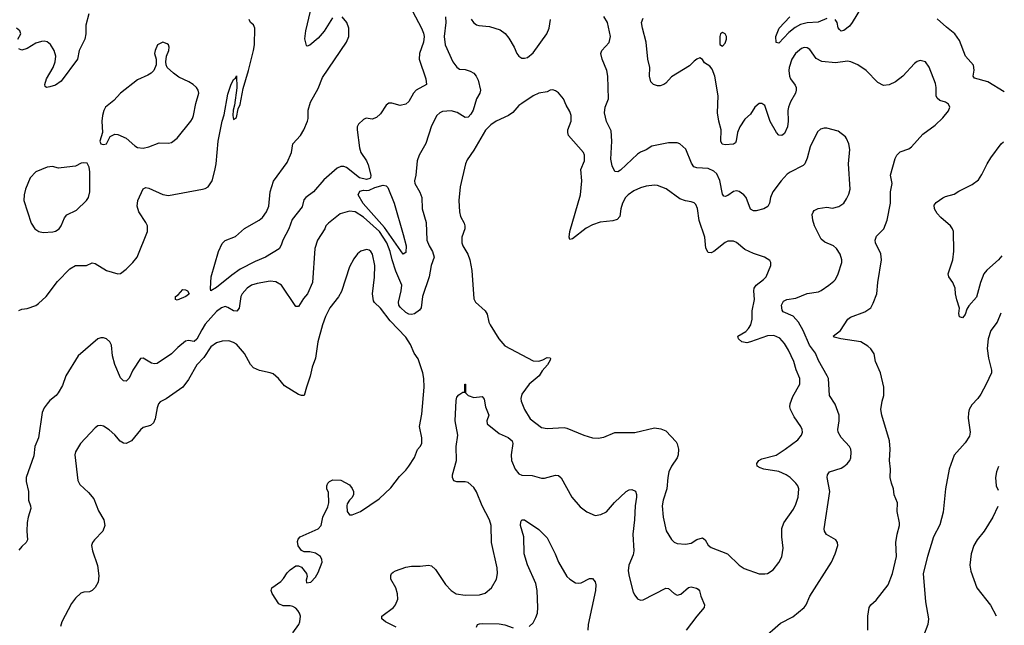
# Model space of a CAD drawing. Header units: inches. Extents: x 1954678 to 2060271, y 904822 to 1016299.
# Tile 138 of 256: x 2052056 to 2059026, y 943024 to 947309. Entities that reach past the tile are written whole.
import ezdxf

# ---------------------------------------------------------------- set-up
doc = ezdxf.new("R2010")
doc.units = ezdxf.units.IN
doc.header["$MEASUREMENT"] = 0
doc.layers.add('C0954', color=7, linetype='Continuous')

msp = doc.modelspace()

# ---------------------------------------------------------------- linework, layer by layer
at = {"layer": 'C0954', "color": 5}
for points, elevation in [([(2058022.4, 947410), (2057950, 947289.6), (2057930, 947263), (2057890, 947233), (2057870, 947227.3), (2057859.1, 947239.1), (2057851.1, 947251.1), (2057842, 947290), (2057829.4, 947310)], 520), ([(2052545.5, 947350), (2052523.1, 947270), (2052524.4, 947210), (2052517.6, 947170), (2052477.1, 947090), (2052466, 947030), (2052350, 946875.1), (2052310, 946846.6), (2052270, 946833.2), (2052246, 946830), (2052235.3, 946835.3), (2052233.2, 946850), (2052246.3, 946890), (2052294, 946970), (2052306.9, 947010), (2052310.9, 947050), (2052299.1, 947090), (2052273.2, 947133.2), (2052250, 947151.6), (2052230, 947157.4), (2052210, 947155.8), (2052170, 947143), (2052110, 947105.1), (2052070, 947094), (2052050, 947102)], 560), ([(2055069.2, 947330), (2055073.5, 947290), (2055059.7, 947190), (2055067.5, 947130), (2055122.4, 947010), (2055150, 946972), (2055170, 946958.4), (2055210, 946956.5), (2055245.7, 946945.7), (2055270.2, 946930.2), (2055288.5, 946910), (2055301.8, 946881.8), (2055318, 946810), (2055314.4, 946790), (2055290.2, 946749.8), (2055266.9, 946670), (2055250, 946639.6), (2055230, 946619.7), (2055210, 946617.7), (2055151.7, 946651.6), (2055110, 946664.2), (2055050, 946659.3), (2055029.5, 946650.5), (2055008, 946632), (2054970, 946558), (2054930, 946432), (2054884.9, 946350), (2054870.4, 946310), (2054860.5, 946210), (2054850.6, 946170), (2054853.4, 946150), (2054888.7, 946088.7), (2054902.4, 946050), (2054906, 945970), (2054933, 945873), (2054937.6, 945750), (2054953.7, 945710), (2054978.7, 945670), (2054990.3, 945630), (2054968.7, 945570), (2054954.3, 945490), (2054908.5, 945350), (2054898, 945270), (2054887.1, 945252.9), (2054850, 945228.2), (2054830, 945223.5), (2054810, 945225.6), (2054790, 945236.4), (2054750, 945274.3), (2054739.8, 945290), (2054736.8, 945310), (2054757.4, 945390), (2054761.3, 945430), (2054718.3, 945530), (2054691.8, 945610), (2054679.6, 945670), (2054655, 945730), (2054603.2, 945810), (2054490, 945911.4), (2054430, 945948.7), (2054390, 945953.7), (2054325.1, 945934.9), (2054242, 945870), (2054223, 945850), (2054214.9, 945830), (2054164.4, 945750), (2054146, 945690), (2054127.8, 945450), (2054092.8, 945370), (2054064.3, 945335.7), (2054030, 945280.9), (2054010, 945279.3), (2053910, 945429.6), (2053870, 945454.3), (2053830, 945459.8), (2053737, 945443), (2053698, 945430), (2053666, 945410), (2053630.2, 945370), (2053622.2, 945350), (2053610, 945269), (2053593.3, 945246.7), (2053570, 945249.7), (2053530, 945273.8), (2053510, 945279.3), (2053483.6, 945270), (2053450, 945243.5), (2053370, 945154.8), (2053344.4, 945115.6), (2053310, 945048), (2053290, 945032.1), (2053250, 945038.9), (2053230, 945035.4), (2053174.4, 944990), (2053130, 944944.5), (2053030, 944877.4), (2053010, 944874), (2052990, 944878.3), (2052930, 944914.7), (2052910, 944911.3), (2052856.1, 944830), (2052830, 944773.2), (2052810, 944752.7), (2052790, 944754.5), (2052770, 944775.1), (2052729.1, 944869.1), (2052714, 944930), (2052706, 945006), (2052693.3, 945030), (2052670.6, 945050.6), (2052650, 945059.2), (2052630, 945059.2), (2052610, 945050.9), (2052469.3, 944930), (2052383.1, 944790), (2052358.6, 944721.5), (2052328.2, 944670), (2052313, 944650), (2052270, 944614), (2052250, 944591.2), (2052230, 944562.9), (2052216.1, 944530), (2052188.1, 944350), (2052164.2, 944290), (2052155.9, 944224.1), (2052101.6, 944070), (2052101.5, 944041.5), (2052118.7, 943970), (2052118.4, 943910), (2052131.8, 943870), (2052133.7, 943850), (2052114.9, 943790), (2052108.5, 943751.5), (2052106, 943690), (2052110.6, 943630), (2052102, 943610), (2052070, 943581.6), (2052050, 943556.2)], 560), ([(2054837.7, 947370), (2054901.2, 947250), (2054914.3, 947214.3), (2054918.4, 947190), (2054915, 947150), (2054886.4, 947070), (2054883.6, 947030), (2054930.3, 946890.3), (2054935.5, 946850), (2054862, 946810), (2054842.6, 946790), (2054810, 946729.4), (2054790, 946712.3), (2054750, 946700.7), (2054690, 946718.7), (2054670, 946718.7), (2054650, 946704.5), (2054610, 946643.7), (2054582.3, 946617.7), (2054550, 946604.5), (2054508.8, 946611.2), (2054490, 946602.9), (2054454.4, 946570), (2054446, 946550), (2054444.6, 946530), (2054462.6, 946402.6), (2054471.6, 946370), (2054510.1, 946310.1), (2054521.7, 946281.7), (2054541.8, 946210), (2054539.3, 946190), (2054534.7, 946185.3), (2054510, 946177.6), (2054461.1, 946190), (2054370, 946263.5), (2054350.3, 946269.7), (2054330, 946269.7), (2054302.4, 946257.6), (2054210, 946175.6), (2054135.3, 946090), (2054080.6, 946050), (2054066.6, 946033.4), (2054056, 945984), (2053985.5, 945894.5), (2053960.4, 945830), (2053918.1, 945750), (2053906.6, 945713.4), (2053891.9, 945688.1), (2053796.5, 945630), (2053722.3, 945597.7), (2053617, 945543), (2053557.8, 945502.2), (2053450, 945413.3), (2053409.7, 945389.7), (2053406, 945406), (2053411.5, 945490), (2053464, 945670), (2053490, 945724.4), (2053510, 945746.7), (2053584.7, 945775.3), (2053647.7, 945832.3), (2053750, 945890.2), (2053775.1, 945910), (2053804.2, 945950), (2053820.3, 945990), (2053829.7, 946090), (2053853.4, 946166.6), (2053950, 946298.4), (2053979.3, 946370), (2053989.7, 946430), (2054043.5, 946490), (2054068.5, 946530), (2054092.9, 946590), (2054097.6, 946610), (2054098.5, 946670), (2054115.2, 946724.8), (2054170, 946822.8), (2054200.4, 946899.6), (2054369.7, 947150), (2054386, 947190), (2054386.6, 947250), (2054372.4, 947290), (2054338.7, 947330)], 540), ([(2054270, 947322.4), (2054212.3, 947227.7), (2054170, 947178), (2054110, 947129.3), (2054090, 947122), (2054086.6, 947126.6), (2054073.6, 947173.6), (2054082, 947230), (2054115, 947370)], 540), ([(2055253.1, 947313.1), (2055268, 947288), (2055290, 947272.4), (2055307.3, 947267.3), (2055381.4, 947261.4), (2055457.1, 947237.1), (2055491.5, 947211.5), (2055519.1, 947179.1), (2055555.5, 947115.5), (2055575.3, 947070), (2055590, 947050.4), (2055610, 947037), (2055630, 947036), (2055650, 947042.6), (2055690, 947074.4), (2055787.3, 947210), (2055805.1, 947250), (2055813.6, 947310)], 580), ([(2057312.7, 942927.3), (2057440.9, 943039.1), (2057530, 943084.9), (2057609.4, 943150), (2057623.7, 943170), (2057649.6, 943230), (2057802.9, 943470), (2057829.6, 943530), (2057846.6, 943590), (2057846, 943610), (2057834, 943630), (2057767.5, 943667.5), (2057753.2, 943690), (2057750, 943706), (2057791.3, 943970), (2057771.3, 944070), (2057774, 944090), (2057789.7, 944110.3), (2057870, 944136.5), (2057890, 944147.2), (2057912.5, 944167.5), (2057931.5, 944190), (2057939.7, 944210), (2057942.4, 944250), (2057939.7, 944270), (2057929.6, 944290), (2057870, 944354), (2057849.8, 944389.8), (2057847.2, 944410), (2057856.8, 944470), (2057857.6, 944510), (2057828, 944588), (2057787.8, 944650), (2057780.7, 944770), (2057772, 944790), (2057710, 944898.7), (2057689.8, 944950), (2057646.2, 945006.2), (2057603.2, 945110), (2057570, 945168.5), (2057531.1, 945211.1), (2057461.5, 945241.5), (2057452.7, 945252.7), (2057449.8, 945290), (2057462.9, 945317.1), (2057487, 945330), (2057550, 945338.6), (2057630, 945371.4), (2057710, 945384.7), (2057730, 945394), (2057784.5, 945430), (2057820.1, 945459.9), (2057830, 945470.8), (2057849.6, 945510), (2057875.1, 945590), (2057875.1, 945610), (2057863.5, 945650), (2057838, 945690), (2057817.6, 945710), (2057754.9, 945734.9), (2057730, 945757), (2057682.4, 945850), (2057669.6, 945890.4), (2057667, 945930), (2057672, 945948), (2057680.7, 945959.3), (2057707.2, 945972.8), (2057770, 945983), (2057810, 945976.4), (2057853.6, 945986.4), (2057889.4, 946010), (2057910, 946040.7), (2057925.9, 946074.1), (2057935.1, 946110), (2057922, 946290), (2057931.6, 946390), (2057924.5, 946430), (2057909.5, 946469.5), (2057900.9, 946480.9), (2057850, 946519.3), (2057770, 946540.7), (2057750, 946541.6), (2057724.8, 946535.2), (2057704.4, 946515.6), (2057651.6, 946410), (2057631.5, 946328.5), (2057614.9, 946290), (2057602, 946278), (2057510, 946229.8), (2057490, 946215.3), (2057446.4, 946170), (2057387.6, 946090), (2057371.7, 946050), (2057364.9, 946010), (2057352.6, 945987.4), (2057322.8, 945970), (2057270, 945956.4), (2057250, 945956.4), (2057230, 945969.6), (2057198.7, 946050), (2057182.9, 946070), (2057150, 946093), (2057130, 946098.9), (2057110, 946094.3), (2057070, 946064.8), (2057050, 946058), (2057041.5, 946061.5), (2057030, 946074), (2057011.8, 946171.8), (2056990, 946218.3), (2056970, 946236.4), (2056930, 946256.2), (2056850, 946260.4), (2056828.9, 946268.9), (2056812.7, 946292.7), (2056771.8, 946391.8), (2056730, 946429.6), (2056710, 946437.6), (2056650, 946437.6), (2056530, 946414.5), (2056491.5, 946388.5), (2056450, 946371.3), (2056430, 946358), (2056310, 946243.5), (2056290, 946232), (2056270, 946234), (2056250, 946274), (2056241.1, 946321.1), (2056246.8, 946450), (2056242, 946522), (2056210, 946589.2), (2056196.8, 946650), (2056199.8, 946690), (2056223.5, 946750), (2056219.7, 946910), (2056213.3, 946950), (2056179.7, 947030), (2056169.7, 947070), (2056178, 947090), (2056230, 947148.2), (2056238.5, 947190), (2056217.6, 947290), (2056191.4, 947331.4)], 560), ([(2058059.5, 942990), (2058059, 943090), (2058069, 943150), (2058082, 943170), (2058118.9, 943201.1), (2058203.7, 943310), (2058235.1, 943390), (2058262, 943510), (2058258.4, 943610), (2058267, 943670), (2058283.7, 943730), (2058283.7, 943750), (2058267, 943830), (2058269.2, 943890), (2058247.2, 943947.2), (2058242.7, 943990), (2058227, 944030), (2058218.4, 944070), (2058221.3, 944130), (2058214, 944190), (2058218.7, 944270), (2058213.6, 944330), (2058159.5, 944510), (2058152.3, 944550), (2058162, 944610), (2058173.6, 944650), (2058173.3, 944710), (2058149.5, 944810), (2058113.6, 944890), (2058105.4, 944945.4), (2058080.9, 944980.9), (2058060.3, 945000.3), (2058010, 945029.8), (2057868.7, 945050), (2057822.7, 945062.7), (2057815.3, 945070), (2057866, 945110), (2057919.3, 945190), (2057936.1, 945203.9), (2058037.8, 945242.2), (2058080.7, 945270), (2058097.7, 945302.3), (2058122.9, 945370), (2058131.3, 945450), (2058157.6, 945610), (2058152.2, 945652.2), (2058114.3, 945730), (2058111.3, 945750), (2058121.8, 945778.2), (2058172.8, 945830), (2058196.9, 945890), (2058221.3, 946010), (2058220.5, 946090), (2058231.3, 946150), (2058221.1, 946210), (2058254, 946326), (2058265.1, 946350), (2058290, 946374), (2058350, 946396.3), (2058370, 946410.6), (2058450, 946498), (2058536.6, 946563.4), (2058590, 946615.5), (2058630, 946664), (2058639.5, 946690), (2058630, 946712.3), (2058610, 946724.5), (2058570, 946737), (2058550, 946754), (2058542.9, 946770), (2058542.9, 946830), (2058538.3, 946858.3), (2058493.3, 946973.3), (2058468, 947010), (2058430, 947019.3), (2058410, 947012.3), (2058390, 946998), (2058308, 946910), (2058256.3, 946870), (2058210, 946847.6), (2058170, 946844.5), (2058130, 946865.1), (2058048.6, 946948.6), (2057988.8, 946988.8), (2057939.3, 947010), (2057914.9, 947014.9), (2057830, 947003.6), (2057733.7, 947013.7), (2057693.8, 947033.8), (2057650, 947096.9), (2057630, 947109.6), (2057610, 947111.2), (2057590, 947104.7), (2057546.9, 947070), (2057522.9, 947030), (2057503, 946970), (2057500.2, 946950), (2057504.3, 946910), (2057512.8, 946890), (2057545.1, 946845.1), (2057551.8, 946830), (2057551.8, 946810), (2057547.4, 946790), (2057511.8, 946728.2), (2057498.2, 946690), (2057493.9, 946666.1), (2057496.5, 946590), (2057491.4, 946551.4), (2057470, 946503.6), (2057450, 946489.6), (2057430, 946491.6), (2057413.3, 946510), (2057369.1, 946589.1), (2057330, 946702.9), (2057310, 946716.9), (2057290, 946715.4), (2057259.5, 946690), (2057230, 946640.9), (2057190, 946605.2), (2057153.7, 946550), (2057137.8, 946510), (2057128.5, 946451.5), (2057122, 946438), (2057110, 946427.8), (2057050, 946422.4), (2057028.4, 946428.4), (2057018.9, 946450), (2057020.7, 946530), (2057005.6, 946590), (2056996.8, 946650), (2056999.7, 946770), (2056978, 946910), (2056958.6, 946958.6), (2056940.4, 946980.4), (2056903.1, 947003.1), (2056888.4, 947028.4), (2056870, 947038), (2056850, 947028.7), (2056830, 947015.3), (2056797.3, 946982.7), (2056670, 946905.6), (2056630, 946860.9), (2056614.8, 946850), (2056590, 946842), (2056570, 946841.1), (2056543.6, 946850), (2056523.6, 946870), (2056514, 946910), (2056517.6, 946970), (2056502.6, 947030), (2056491.6, 947150), (2056464.2, 947250), (2056458.4, 947290), (2056470, 947318.8)], 540), ([(2057770, 947317.7), (2057707.5, 947292.5), (2057630, 947287.4), (2057584.4, 947275.6), (2057546.1, 947254), (2057501.2, 947218.8), (2057430, 947142.9), (2057410, 947148), (2057409.7, 947190), (2057431.1, 947250), (2057508.3, 947330)], 520), ([(2059026.1, 946798.9), (2058908.6, 946868.6), (2058815.4, 946895.4), (2058806.3, 946910), (2058812.6, 946952.6), (2058806.8, 946986.8), (2058750.4, 947050.4), (2058710, 947162.3), (2058677, 947210), (2058616.1, 947256.1), (2058550, 947315)], 520), ([(2052042, 947170), (2052063.7, 947210), (2052058, 947230), (2052033.2, 947250)], 560), ([(2052050, 945250.5), (2052070, 945261.3), (2052110, 945264.9), (2052170, 945287.5), (2052190, 945300.2), (2052243.5, 945350), (2052324.2, 945455.8), (2052410, 945547.4), (2052450, 945569.1), (2052529.6, 945570.4), (2052570, 945588), (2052590, 945583.8), (2052670, 945534), (2052750, 945511.7), (2052770, 945513.1), (2052810, 945543.1), (2052856.4, 945590), (2052888.4, 945630), (2052960.5, 945810), (2052961.6, 945850), (2052950, 945875.1), (2052900.5, 945950), (2052887.3, 945990), (2052891.8, 946030), (2052930, 946113.4), (2052950, 946121.6), (2052970, 946117), (2053070, 946073.1), (2053110, 946065.7), (2053350, 946110.3), (2053370, 946114.6), (2053390, 946125.5), (2053417.9, 946170), (2053437.2, 946242.8), (2053446.6, 946290), (2053461.1, 946450), (2053489.3, 946590), (2053503.1, 946636.9), (2053530, 946782), (2053550, 946846), (2053570, 946886), (2053584.7, 946895.3), (2053590, 946911.3), (2053592.2, 946827.8), (2053575.8, 946704.2), (2053567.2, 946670), (2053565.3, 946630), (2053570, 946602.8), (2053590, 946618), (2053602.8, 946677.2), (2053615.6, 946710), (2053637.7, 946822.3), (2053676.3, 946950), (2053711.1, 947090), (2053718, 947130), (2053720.7, 947250), (2053711.8, 947271.8), (2053690, 947288), (2053679.3, 947310)], 560), ([(2059008.1, 945639.2), (2058983.8, 945610), (2058902.5, 945537.5), (2058882, 945510), (2058858.4, 945450), (2058830, 945345.2), (2058775.2, 945284.8), (2058759.8, 945260.2), (2058750, 945224), (2058730, 945199), (2058710, 945206), (2058704, 945230), (2058708.9, 945268.9), (2058690, 945326), (2058681.2, 945370), (2058679, 945410), (2058661.2, 945450), (2058634, 945490), (2058629.2, 945510), (2058662.4, 945610), (2058667.7, 945672.3), (2058666.3, 945810), (2058659.7, 945830), (2058645.6, 945850), (2058576.3, 945910), (2058550, 945938.7), (2058531.3, 945970), (2058530, 945996), (2058543.7, 946016.3), (2058590, 946048.2), (2058610, 946059.1), (2058670, 946074), (2058703.5, 946096.5), (2058797.4, 946142.6), (2058843.3, 946176.7), (2058867.1, 946212.9), (2058903.9, 946290), (2058930, 946332.4), (2059004.5, 946430), (2059020.6, 946445.3)], 520), ([(2053990, 942970.7), (2054033, 943030), (2054039.7, 943050), (2054042.6, 943090), (2054036.9, 943110), (2054024.2, 943130), (2054010, 943145.6), (2053990, 943157.6), (2053970, 943162.9), (2053922, 943162), (2053890, 943177.2), (2053842.7, 943250), (2053837.2, 943270), (2053839, 943281), (2053842, 943290), (2053904.8, 943335.2), (2053924.1, 943355.9), (2053950, 943396), (2053970, 943416), (2054010, 943444.7), (2054030, 943446), (2054050, 943434.8), (2054086.8, 943390), (2054091.3, 943368.7), (2054083.6, 943343.6), (2054085.4, 943325.4), (2054118, 943330), (2054150, 943364.7), (2054170, 943398), (2054196.2, 943470), (2054194.5, 943490), (2054186, 943510), (2054150, 943534), (2054110, 943543.7), (2054070, 943545.2), (2054050, 943554), (2054027.5, 943587.5), (2054023.7, 943616.3), (2054026.8, 943633.2), (2054042, 943650), (2054170, 943706.8), (2054189, 943730), (2054201.2, 943790), (2054236.5, 943863.5), (2054244, 943890), (2054243.1, 943963.1), (2054229.1, 943990.9), (2054229.1, 944010.9), (2054238, 944030), (2054250, 944042), (2054272.7, 944052.7), (2054328.4, 944051.6), (2054390, 944018), (2054410, 943992), (2054418.8, 943970), (2054418.8, 943950), (2054410.5, 943929.5), (2054390.7, 943909.3), (2054375.3, 943884.7), (2054370.9, 943869.1), (2054374.8, 943830), (2054390, 943806), (2054410, 943806.8), (2054468.7, 943830), (2054600.1, 943919.9), (2054682.4, 943997.6), (2054743.7, 944076.3), (2054790, 944121.6), (2054811.6, 944150), (2054850, 944210.7), (2054871.1, 944268.9), (2054892, 944290), (2054903.6, 944310), (2054903, 944350), (2054886.4, 944430), (2054902.3, 944517.7), (2054918.5, 944710), (2054917.2, 944770), (2054909.7, 944810), (2054875.6, 944910), (2054849.2, 944949.2), (2054821.5, 945010), (2054790, 945063.9), (2054679.3, 945179.3), (2054610, 945266.9), (2054567.3, 945307.3), (2054560.7, 945320.7), (2054552.9, 945370), (2054566.7, 945486.7), (2054568.9, 945570), (2054554.2, 945650), (2054541.6, 945670), (2054530, 945678.3), (2054510, 945682.6), (2054470, 945671.3), (2054447.9, 945652.1), (2054421.8, 945618.2), (2054390, 945561.2), (2054333.6, 945386.4), (2054311.8, 945348.2), (2054251.4, 945270), (2054221.8, 945210), (2054199, 945150), (2054166.5, 945030), (2054150, 944915.3), (2054126.4, 944850), (2054113.1, 944786.9), (2054086, 944710), (2054070.6, 944649.4), (2054050, 944649.3), (2054030, 944657), (2053930, 944717.6), (2053887.6, 944770), (2053850, 944802.4), (2053830, 944811.3), (2053753.8, 944826.2), (2053710, 944846.4), (2053688.8, 944870), (2053647.3, 944947.3), (2053590, 945012.3), (2053570, 945024.8), (2053536.2, 945036.2), (2053490, 945034.8), (2053450, 945023.5), (2053410, 944994.2), (2053360.4, 944919.6), (2053310, 944867.1), (2053250, 944764.5), (2053210, 944708.2), (2053092.3, 944627.7), (2053050, 944604.5), (2053039.5, 944590), (2053030, 944564), (2053014.7, 944485.3), (2053003.6, 944456.4), (2052981.4, 944438.6), (2052930, 944424.5), (2052910, 944406.6), (2052847.7, 944330), (2052810, 944309.7), (2052790, 944312.6), (2052766.5, 944326.5), (2052730, 944372.8), (2052690, 944408.3), (2052650, 944433), (2052630, 944438), (2052610, 944434.7), (2052590, 944420.5), (2052485.7, 944310), (2052450, 944252.3), (2052445.7, 944230), (2052467.6, 944047.6), (2052480.7, 944020.7), (2052543.9, 943963.9), (2052579.6, 943919.6), (2052613.1, 943833.1), (2052652.4, 943770), (2052659.3, 943730), (2052644.9, 943690), (2052586.4, 943630), (2052572.2, 943610), (2052565.3, 943590), (2052570.4, 943550), (2052607.5, 943447.5), (2052615.3, 943375.2), (2052610.3, 943330), (2052590, 943292), (2052570, 943271.6), (2052550, 943261.6), (2052510, 943259.6), (2052488.9, 943251.1), (2052450, 943216), (2052422.3, 943177.7), (2052353.4, 943050), (2052343.8, 943016.2)], 580), ([(2059001.8, 945232.9), (2058975.6, 945170), (2058930.9, 945109.1), (2058912, 945050), (2058903.6, 944983.6), (2058913.3, 944913.3), (2058936, 944830), (2058934.6, 944810), (2058898.3, 944730), (2058860, 944660), (2058839.3, 944630), (2058796, 944584), (2058777.6, 944550), (2058771.9, 944528.1), (2058770.3, 944490), (2058783.7, 944390), (2058778.6, 944361.5), (2058750, 944316), (2058672.1, 944227.9), (2058635.3, 944130), (2058610.4, 943990), (2058594.4, 943825.6), (2058570, 943735.3), (2058525.5, 943650), (2058482, 943510), (2058450.7, 943390), (2058468, 943190), (2058490.4, 943070), (2058484.4, 943030), (2058454.9, 942950)], 540), ([(2054721.2, 943010), (2054646, 943050), (2054619.3, 943070), (2054619.3, 943090), (2054701.2, 943150), (2054717.2, 943170), (2054732.7, 943210), (2054730, 943246), (2054718, 943290), (2054682.7, 943350), (2054682.7, 943377.3), (2054688.7, 943390), (2054700.2, 943399.8), (2054715.3, 943410), (2054790, 943436.4), (2054830, 943442), (2054890, 943442), (2054950, 943450.7), (2054970, 943444), (2054998.3, 943418.3), (2055070, 943313.4), (2055110.3, 943270.2), (2055146.5, 943246.5), (2055210, 943236.9), (2055310, 943240.3), (2055350, 943252.4), (2055396.9, 943290), (2055431.1, 943350), (2055438.3, 943390), (2055436, 943430), (2055395.3, 943610), (2055393.3, 943730), (2055381, 943770), (2055329.5, 943869.4), (2055290, 943968.3), (2055270, 943998.5), (2055230, 944034.5), (2055210, 944039.8), (2055150, 944038.4), (2055130, 944046.6), (2055120.5, 944070), (2055120.5, 944090), (2055147.1, 944190), (2055145.6, 944290), (2055157.2, 944370), (2055138.9, 944470), (2055144.7, 944615.3), (2055150, 944637.3), (2055164.6, 944655.4), (2055194, 944674), (2055206, 944674), (2055206, 944730), (2055211.3, 944730), (2055211, 944670), (2055230.7, 944650), (2055270, 944634.9), (2055330, 944642.8), (2055344.4, 944624.4), (2055354, 944570), (2055376.4, 944510), (2055363.8, 944470), (2055366, 944450), (2055450, 944381.5), (2055513.8, 944353.9), (2055541.7, 944330), (2055546.9, 944310), (2055535, 944230), (2055538.5, 944190), (2055562.6, 944130), (2055590, 944096.1), (2055610, 944087.6), (2055683.5, 944083.5), (2055750, 944064.6), (2055770, 944064.6), (2055850, 944087), (2055870, 944083.8), (2055890, 944067.3), (2055964.9, 943930), (2056023.4, 943863.4), (2056070, 943826), (2056130, 943802), (2056170, 943807.3), (2056210, 943828), (2056267.7, 943892.3), (2056350, 943970.5), (2056370, 943983), (2056390, 943985.5), (2056414.2, 943974.2), (2056422.4, 943950), (2056421.7, 943930), (2056412.4, 943870), (2056409.3, 943770.7), (2056395.4, 943670), (2056402.8, 943550), (2056397.8, 943522.2), (2056367.8, 943450), (2056364, 943410), (2056370.3, 943370), (2056399.9, 943259.9), (2056410, 943237.3), (2056430, 943210.7), (2056450, 943201.6), (2056470, 943204.4), (2056630, 943287), (2056650, 943284.4), (2056690, 943248.2), (2056710, 943238.4), (2056735.8, 943244.2), (2056790, 943292.4), (2056810, 943295.8), (2056847.3, 943287.3), (2056859.9, 943279.9), (2056868.9, 943268.9), (2056878.3, 943230), (2056904.2, 943170), (2056901.1, 943150), (2056849.1, 943090), (2056774.9, 942990)], 560), ([(2058985, 944148.2), (2058970.6, 944110.6), (2058963.1, 944070), (2058968.2, 944010), (2058982.4, 943979.6)], 560), ([(2058980.6, 943863.7), (2058946, 943790), (2058883.7, 943690), (2058834.3, 943630), (2058811.3, 943590), (2058791.1, 943530), (2058781.3, 943450), (2058790, 943406.8), (2058830.4, 943290), (2058927.9, 943167.9), (2058968.7, 943091.8)], 560), ([(2055663.3, 943016.7), (2055690, 943040.7), (2055710, 943078.8), (2055720.4, 943110), (2055724.5, 943150), (2055719.1, 943270), (2055710, 943319), (2055650, 943452.7), (2055626.9, 943530), (2055625.6, 943650), (2055601.3, 943730), (2055603.3, 943756.7), (2055610, 943771), (2055630, 943770.7), (2055730, 943702), (2055790, 943642), (2055846.3, 943530), (2055870.2, 943470.2), (2055930, 943370.7), (2055950, 943350.6), (2055990, 943323.8), (2056010, 943321.6), (2056030, 943325.5), (2056090, 943356.3), (2056110, 943354.8), (2056130, 943331.3), (2056134, 943310), (2056131.4, 943270), (2056079.2, 943030), (2056078.2, 942990)], 540), ([(2055289.7, 943010.3), (2055297.2, 943030), (2055310, 943035.8), (2055330, 943037), (2055450, 943033.7), (2055490, 943026.7), (2055550, 943006.5)], 540)]:
    msp.add_lwpolyline(points, dxfattribs=dict(at, elevation=elevation))
for points, elevation in [([(2057030, 947219), (2057018, 947210), (2057011.3, 947190), (2057012.7, 947132.7), (2057030, 947122), (2057050, 947142), (2057059, 947170), (2057059, 947190), (2057050, 947208)], 540), ([(2053070, 947149.3), (2053031, 947130), (2053014, 947090), (2053010.8, 947070), (2053021, 947030), (2053021, 946990), (2053006, 946950), (2052986, 946930), (2052963.4, 946916.6), (2052890, 946884.5), (2052770, 946789.6), (2052722, 946738), (2052664, 946690), (2052652.5, 946667.5), (2052643, 946630), (2052638, 946590), (2052642.8, 946510), (2052622.8, 946450), (2052631.1, 946431.1), (2052650, 946426), (2052670, 946431.3), (2052697.2, 946482.8), (2052730, 946498), (2052750, 946496), (2052810, 946470.4), (2052870, 946417.1), (2052890, 946405.3), (2052930, 946399.5), (2052970, 946408.7), (2053043.3, 946436.7), (2053110, 946436), (2053130, 946441.1), (2053169.8, 946470.2), (2053268.4, 946590), (2053279.2, 946610), (2053287.4, 946630), (2053303, 946717), (2053324.2, 946790), (2053319.6, 946810), (2053307.6, 946830), (2053285.1, 946850), (2053254, 946870), (2053182.6, 946902.6), (2053143.6, 946930), (2053100.9, 946970), (2053092, 946990), (2053089.3, 947010.7), (2053096.2, 947050), (2053112, 947090), (2053114.5, 947114.5), (2053109, 947130), (2053098.9, 947138.9)], 580), ([(2055830, 946812), (2055810, 946809.2), (2055790, 946799.3), (2055730, 946789.4), (2055690.4, 946769.7), (2055610, 946716.2), (2055590, 946700.7), (2055547.1, 946652.9), (2055517.1, 946630), (2055430, 946590.9), (2055390, 946565.6), (2055352.5, 946527.5), (2055270, 946384.7), (2055223.2, 946316.8), (2055211.1, 946290), (2055174.4, 946125.6), (2055163.5, 946030), (2055168.5, 945948.5), (2055177.1, 945917.1), (2055201.7, 945870), (2055207.4, 945850), (2055206.3, 945830), (2055186.9, 945770), (2055186.3, 945730), (2055191.8, 945710), (2055228.9, 945650), (2055242.8, 945610), (2055255.6, 945535.6), (2055270, 945334), (2055282, 945310), (2055350.6, 945250), (2055365.8, 945225.8), (2055377.1, 945170), (2055386.4, 945150), (2055447.2, 945050), (2055490, 945002.6), (2055690, 944895.6), (2055730, 944892.4), (2055758.6, 944901.4), (2055790, 944919), (2055810, 944917.1), (2055812.7, 944912.7), (2055810, 944899.3), (2055792.5, 944867.5), (2055755.3, 944824.8), (2055732.2, 944790), (2055662.4, 944730), (2055610, 944659.3), (2055603.1, 944630), (2055605.3, 944610), (2055628.7, 944550), (2055670, 944484.4), (2055750, 944424.2), (2055790, 944415.6), (2055910, 944423.1), (2055930, 944418.9), (2056050, 944368.4), (2056110, 944350.4), (2056150, 944348.2), (2056190, 944355.8), (2056270, 944387.2), (2056410, 944388.8), (2056550, 944420.3), (2056594.7, 944414.7), (2056630, 944400.5), (2056702, 944322), (2056709.2, 944309.2), (2056718.6, 944270), (2056716.9, 944230), (2056709.1, 944210), (2056669, 944151), (2056651.1, 944110), (2056643, 944070), (2056635.9, 943990), (2056611.5, 943910), (2056604.4, 943870), (2056610.3, 943790), (2056633, 943693), (2056670, 943630.7), (2056690, 943613), (2056710, 943603.8), (2056770, 943598.7), (2056810, 943606), (2056850, 943630.2), (2056890, 943642), (2056908, 943630), (2056930.2, 943590.2), (2056950, 943574), (2057065.5, 943530), (2057150, 943450.6), (2057185.5, 943425.5), (2057290, 943387.3), (2057330, 943387.3), (2057350, 943390.7), (2057390, 943416.3), (2057430, 943468), (2057451.8, 943508.2), (2057461.7, 943570), (2057450.9, 943650), (2057452.2, 943710), (2057465.7, 943750), (2057533.4, 943846.6), (2057550, 943880.5), (2057567.6, 943930), (2057571.1, 943990), (2057565.1, 944010), (2057551.3, 944030), (2057509.7, 944070), (2057481.6, 944090), (2057430, 944111.6), (2057324, 944130), (2057298.4, 944138.4), (2057277, 944150), (2057273.6, 944170), (2057288, 944190), (2057310, 944201.5), (2057410, 944228.2), (2057474.5, 944270), (2057564.2, 944335.8), (2057590.9, 944369.1), (2057596.3, 944390), (2057594.7, 944410), (2057586.6, 944430), (2057539, 944499), (2057513.1, 944550), (2057507.8, 944570), (2057509.8, 944590.2), (2057530, 944642), (2057578.5, 944730), (2057578.7, 944770), (2057552.3, 944832.3), (2057535.3, 944890), (2057498.7, 944970), (2057470, 945017.6), (2057436.2, 945056.2), (2057394.9, 945074.9), (2057350, 945072.3), (2057230, 945028.7), (2057203.5, 945023.5), (2057166.9, 945030), (2057144.7, 945050), (2057139.6, 945070), (2057196.5, 945103.5), (2057216, 945124), (2057231.2, 945150), (2057240.2, 945190), (2057242, 945250), (2057258, 945330), (2057252.2, 945390), (2057255.4, 945410), (2057270, 945431.8), (2057320.7, 945470), (2057339.6, 945490), (2057372.3, 945570), (2057373.2, 945590), (2057366.3, 945606.3), (2057328.7, 945630), (2057250, 945655.6), (2057190, 945684.2), (2057130, 945733.6), (2057110, 945742.4), (2057070, 945741.3), (2057050, 945733.3), (2056970, 945669.7), (2056950, 945660.5), (2056930, 945660.7), (2056913.6, 945693.6), (2056905.8, 945770), (2056867.1, 945887.1), (2056853.4, 945973.4), (2056841.3, 946001.3), (2056830, 946013.3), (2056810, 946021.3), (2056770, 946028), (2056730, 946041.3), (2056632, 946112), (2056570, 946134.8), (2056550, 946137.8), (2056490.9, 946130.9), (2056450, 946119.4), (2056402.8, 946097.2), (2056364, 946070), (2056344.7, 946050), (2056323.2, 946010), (2056311.5, 945970), (2056304, 945916), (2056285.2, 945894.8), (2056254.3, 945885.7), (2056164.7, 945875.3), (2056110, 945857.2), (2056065.9, 945834.1), (2055970, 945759.6), (2055950, 945754), (2055945.1, 945770), (2055949.8, 945810), (2056026.6, 946070), (2056036.2, 946170), (2056028.7, 946250), (2056054.7, 946310), (2056054, 946350), (2056046.3, 946370), (2055941.5, 946490), (2055935.8, 946510), (2055936.5, 946530), (2055959.7, 946590), (2055958.7, 946630), (2055950, 946659), (2055924.4, 946704.4), (2055906, 946750), (2055870, 946792.3), (2055850, 946806)], 580), ([(2052510, 946297.2), (2052490, 946292.7), (2052450, 946272.7), (2052350, 946260.9), (2052330, 946259.3), (2052289.3, 946269.3), (2052250, 946266), (2052170, 946233.3), (2052128.9, 946190), (2052097, 946110), (2052086.7, 946070), (2052084.4, 946030), (2052138, 945870), (2052162, 945830), (2052192, 945810), (2052223, 945803), (2052290, 945808.9), (2052310, 945813.7), (2052335.6, 945830), (2052349.8, 945850.2), (2052372.5, 945907.5), (2052390, 945928), (2052458.9, 945961.1), (2052529.6, 946030.4), (2052543.7, 946050), (2052551.5, 946090), (2052551.6, 946231.6), (2052546.6, 946266.6), (2052532.9, 946292.9)], 580), ([(2054770, 945650.4), (2054638.6, 945838.6), (2054487.8, 946007.8), (2054452.3, 946070), (2054464.6, 946095.4), (2054490, 946102.6), (2054510, 946099.5), (2054530, 946103.7), (2054570, 946122.3), (2054630, 946137.6), (2054650, 946134.3), (2054661.6, 946121.6), (2054706.3, 946010), (2054770.1, 945789.9), (2054791, 945710), (2054790, 945661.2)], 540), ([(2053170, 945325.2), (2053158, 945330), (2053159, 945350), (2053177.5, 945362.5), (2053210, 945401), (2053230, 945398.8), (2053244.7, 945390), (2053256, 945370), (2053250, 945364), (2053231.3, 945350)], 540)]:
    msp.add_lwpolyline(points, close=True, dxfattribs=dict(at, elevation=elevation))

doc.saveas('drawing.dxf')
